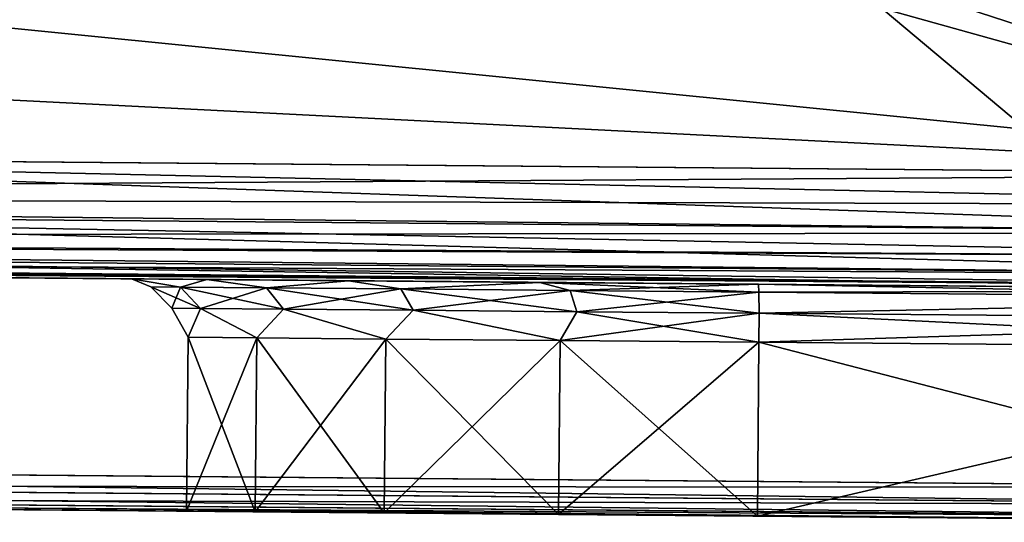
# Model space of a CAD drawing. Header units: millimetres. Extents: x -55 to 150, y -37 to 29.
# Tile 32 of 62: x 87.64 to 96.13, y -12.31 to -7.98. Entities that reach past the tile are written whole.
import ezdxf

# ---------------------------------------------------------------- set-up
doc = ezdxf.new("R2010")
doc.units = ezdxf.units.MM
doc.header["$LTSCALE"] = 81.481481
for name, color, linetype in [('125', 7, 'CONTINUOUS'), ('128', 7, 'CONTINUOUS'), ('131', 7, 'CONTINUOUS'), ('136', 7, 'CONTINUOUS'), ('175', 7, 'CONTINUOUS'), ('176', 7, 'CONTINUOUS'), ('177', 7, 'CONTINUOUS'), ('180', 7, 'CONTINUOUS'), ('181', 7, 'CONTINUOUS'), ('182', 7, 'CONTINUOUS'), ('69', 7, 'CONTINUOUS'), ('72', 7, 'CONTINUOUS'), ('73', 7, 'CONTINUOUS'), ('84', 7, 'CONTINUOUS'), ('85', 7, 'CONTINUOUS'), ('86', 7, 'CONTINUOUS')]:
    doc.layers.add(name, color=color, linetype=linetype)

msp = doc.modelspace()

# ---------------------------------------------------------------- linework, layer by layer
at = {"layer": '125', "color": 250, "linetype": 'Continuous', "true_color": 0x2f3335}
for points in [[(100, -12.0142, 13), (81.0782, -11.8491, 12.8349), (81.0773, -11.999, 12.7947), (100, -12.0142, 13)], [(100, -12.1642, 12.9598), (81.0773, -11.999, 12.7947), (81.0773, -12.1089, 12.6847), (100, -12.1642, 12.9598)], [(100, -12.1642, 12.9598), (100, -12.0142, 13), (81.0773, -11.999, 12.7947), (100, -12.1642, 12.9598)], [(100, -12.274, 12.85), (100, -12.1642, 12.9598), (81.0773, -12.1089, 12.6847), (100, -12.274, 12.85)], [(81.0782, -12.149, 12.5349), (100, -12.274, 12.85), (81.0773, -12.1089, 12.6847), (81.0782, -12.149, 12.5349)], [(81.0782, -12.149, 12.5349), (100, -12.3142, 12.7), (100, -12.274, 12.85), (81.0782, -12.149, 12.5349)]]:
    msp.add_3dface(points, dxfattribs=at)
at = {"layer": '128', "color": 250, "linetype": 'Continuous', "true_color": 0x2f3335}
for points in [[(63.9987, -11.7, -12.6858), (100, -12.1642, -12.9598), (63.9986, -11.85, -12.6456), (63.9987, -11.7, -12.6858)], [(100, -12.0142, -13), (100, -12.1642, -12.9598), (63.9987, -11.7, -12.6858), (100, -12.0142, -13)], [(100, -12.1642, -12.9598), (100, -12.274, -12.85), (63.9986, -11.85, -12.6456), (100, -12.1642, -12.9598)], [(63.9986, -11.85, -12.6456), (100, -12.274, -12.85), (63.9991, -11.9599, -12.5357), (63.9986, -11.85, -12.6456)], [(100, -12.274, -12.85), (100, -12.3142, -12.7), (63.9991, -11.9599, -12.5357), (100, -12.274, -12.85)], [(100, -12.3142, -12.7), (64, -12, -12.3858), (63.9991, -11.9599, -12.5357), (100, -12.3142, -12.7)]]:
    msp.add_3dface(points, dxfattribs=at)
at = {"layer": '131', "color": 250, "linetype": 'Continuous', "true_color": 0x2f3335}
for points in [[(81.0925, -9.6491, 10.701), (81.0957, -9.1492, 10.8349), (100.2215, -9.8153, 10.8683), (81.0925, -9.6491, 10.701)], [(81.0957, -9.1492, 10.8349), (100.2157, -9.316, 11.0018), (100.2192, -9.5746, 10.9678), (81.0957, -9.1492, 10.8349)], [(100.2215, -9.8153, 10.8683), (81.0957, -9.1492, 10.8349), (100.2192, -9.5746, 10.9678), (100.2215, -9.8153, 10.8683)], [(81.0925, -10.0154, 10.3345), (81.0925, -9.6491, 10.701), (100.2215, -10.1808, 10.504), (81.0925, -10.0154, 10.3345)], [(100.2215, -10.1808, 10.504), (81.0925, -9.6491, 10.701), (100.2222, -10.022, 10.7101), (100.2215, -10.1808, 10.504)], [(100.2222, -10.022, 10.7101), (81.0925, -9.6491, 10.701), (100.2215, -9.8153, 10.8683), (100.2222, -10.022, 10.7101)], [(100.2193, -10.2812, 10.2635), (81.0925, -10.0154, 10.3345), (100.2215, -10.1808, 10.504), (100.2193, -10.2812, 10.2635)], [(100.2157, -10.316, 10.0018), (81.0957, -10.1491, 9.835), (81.0925, -10.0154, 10.3345), (100.2157, -10.316, 10.0018)], [(100.2157, -10.316, 10.0018), (81.0925, -10.0154, 10.3345), (100.2193, -10.2812, 10.2635), (100.2157, -10.316, 10.0018)]]:
    msp.add_3dface(points, dxfattribs=at)
at = {"layer": '136', "color": 250, "linetype": 'Continuous', "true_color": 0x2f3335}
for points in [[(100.2157, -9.316, -11.0018), (71.1594, -9.0624, -10.7482), (71.1565, -9.4983, -10.6482), (100.2157, -9.316, -11.0018)], [(100.2157, -9.316, -11.0018), (71.1565, -9.4983, -10.6482), (100.2193, -9.5777, -10.967), (100.2157, -9.316, -11.0018)], [(71.1565, -9.4983, -10.6482), (71.1559, -9.8464, -10.369), (100.2215, -9.8181, -10.8667), (71.1565, -9.4983, -10.6482)], [(100.2193, -9.5777, -10.967), (71.1565, -9.4983, -10.6482), (100.2215, -9.8181, -10.8667), (100.2193, -9.5777, -10.967)], [(100.2215, -9.8181, -10.8667), (71.1559, -9.8464, -10.369), (100.2222, -10.0243, -10.7078), (100.2215, -9.8181, -10.8667)], [(71.1559, -9.8464, -10.369), (71.1559, -9.876, -10.3297), (100.2222, -10.0243, -10.7078), (71.1559, -9.8464, -10.369)], [(100.2222, -10.0243, -10.7078), (71.1559, -9.876, -10.3297), (100.2215, -10.1825, -10.5011), (100.2222, -10.0243, -10.7078)], [(71.1559, -9.876, -10.3297), (71.1571, -10.0129, -10.059), (100.2215, -10.1825, -10.5011), (71.1559, -9.876, -10.3297)], [(100.2215, -10.1825, -10.5011), (71.1571, -10.0129, -10.059), (100.2192, -10.282, -10.2604), (100.2215, -10.1825, -10.5011)], [(71.1571, -10.0129, -10.059), (71.1576, -10.0358, -9.9774), (100.2192, -10.282, -10.2604), (71.1571, -10.0129, -10.059)], [(71.1576, -10.0358, -9.9774), (71.1594, -10.0624, -9.7483), (100.2192, -10.282, -10.2604), (71.1576, -10.0358, -9.9774)], [(71.1594, -10.0624, -9.7483), (100.2157, -10.316, -10.0018), (100.2192, -10.282, -10.2604), (71.1594, -10.0624, -9.7483)]]:
    msp.add_3dface(points, dxfattribs=at)
at = {"layer": '175', "color": 250, "linetype": 'Continuous', "true_color": 0x2f3335}
for points in [[(93.9995, -12.2618, -5.0873), (100, -12.3142, -5.192), (94.0126, -10.7619, -5.0873), (93.9995, -12.2618, -5.0873)], [(94.0126, -10.7619, -5.0873), (100, -12.3142, -5.192), (100.2201, -10.816, -5.1956), (94.0126, -10.7619, -5.0873)]]:
    msp.add_3dface(points, dxfattribs=at)
at = {"layer": '176', "color": 250, "linetype": 'Continuous', "true_color": 0x2f3335}
for points in [[(100.2201, -10.816, 5.1956), (93.9995, -12.2618, 5.0873), (94.0126, -10.7619, 5.0873), (100.2201, -10.816, 5.1956)], [(100, -12.3142, 5.192), (93.9995, -12.2618, 5.0873), (100.2201, -10.816, 5.1956), (100, -12.3142, 5.192)]]:
    msp.add_3dface(points, dxfattribs=at)
at = {"layer": '177', "color": 250, "linetype": 'Continuous', "true_color": 0x2f3335}
for points in [[(89.0891, -10.7189, 0.8738), (89.076, -12.2188, -0.8738), (89.0891, -10.7189, -0.8738), (89.0891, -10.7189, 0.8738)], [(89.076, -12.2188, 0.8738), (89.076, -12.2188, -0.8738), (89.0891, -10.7189, 0.8738), (89.076, -12.2188, 0.8738)], [(89.6804, -10.7241, 2.5183), (89.076, -12.2188, 0.8738), (89.0891, -10.7189, 0.8738), (89.6804, -10.7241, 2.5183)], [(89.076, -12.2188, -0.8738), (89.6673, -12.224, -2.5183), (89.0891, -10.7189, -0.8738), (89.076, -12.2188, -0.8738)], [(89.6673, -12.224, 2.5183), (89.076, -12.2188, 0.8738), (89.6804, -10.7241, 2.5183), (89.6673, -12.224, 2.5183)], [(89.0891, -10.7189, -0.8738), (89.6673, -12.224, -2.5183), (89.6804, -10.7241, -2.5183), (89.0891, -10.7189, -0.8738)], [(89.6673, -12.224, -2.5183), (90.7802, -12.2337, -3.8658), (89.6804, -10.7241, -2.5183), (89.6673, -12.224, -2.5183)], [(90.7933, -10.7338, 3.8658), (89.6673, -12.224, 2.5183), (89.6804, -10.7241, 2.5183), (90.7933, -10.7338, 3.8658)], [(90.7802, -12.2337, 3.8658), (89.6673, -12.224, 2.5183), (90.7933, -10.7338, 3.8658), (90.7802, -12.2337, 3.8658)], [(89.6804, -10.7241, -2.5183), (90.7802, -12.2337, -3.8658), (90.7933, -10.7338, -3.8658), (89.6804, -10.7241, -2.5183)], [(90.7802, -12.2337, -3.8658), (92.2834, -12.2468, -4.7571), (90.7933, -10.7338, -3.8658), (90.7802, -12.2337, -3.8658)], [(92.2965, -10.7469, 4.7571), (90.7802, -12.2337, 3.8658), (90.7933, -10.7338, 3.8658), (92.2965, -10.7469, 4.7571)], [(92.2834, -12.2468, 4.7571), (90.7802, -12.2337, 3.8658), (92.2965, -10.7469, 4.7571), (92.2834, -12.2468, 4.7571)], [(90.7933, -10.7338, -3.8658), (92.2834, -12.2468, -4.7571), (92.2965, -10.7469, -4.7571), (90.7933, -10.7338, -3.8658)], [(92.2834, -12.2468, -4.7571), (93.9995, -12.2618, -5.0873), (92.2965, -10.7469, -4.7571), (92.2834, -12.2468, -4.7571)], [(94.0126, -10.7619, 5.0873), (92.2834, -12.2468, 4.7571), (92.2965, -10.7469, 4.7571), (94.0126, -10.7619, 5.0873)], [(93.9995, -12.2618, 5.0873), (92.2834, -12.2468, 4.7571), (94.0126, -10.7619, 5.0873), (93.9995, -12.2618, 5.0873)], [(93.9995, -12.2618, -5.0873), (94.0126, -10.7619, -5.0873), (92.2965, -10.7469, -4.7571), (93.9995, -12.2618, -5.0873)]]:
    msp.add_3dface(points, dxfattribs=at)
at = {"layer": '180', "color": 250, "linetype": 'Continuous', "true_color": 0x2f3335}
for points in [[(100.2157, -10.316, -5.6955), (94.0082, -10.2618, -5.5872), (94.012, -10.3287, -5.3375), (100.2157, -10.316, -5.6955)], [(100.2195, -10.383, -5.4456), (100.2157, -10.316, -5.6955), (94.012, -10.3287, -5.3375), (100.2195, -10.383, -5.4456)], [(94.0136, -10.5119, -5.1542), (100.2195, -10.383, -5.4456), (94.012, -10.3287, -5.3375), (94.0136, -10.5119, -5.1542)], [(100.2211, -10.5663, -5.2625), (100.2195, -10.383, -5.4456), (94.0136, -10.5119, -5.1542), (100.2211, -10.5663, -5.2625)], [(94.0126, -10.7619, -5.0873), (100.2211, -10.5663, -5.2625), (94.0136, -10.5119, -5.1542), (94.0126, -10.7619, -5.0873)], [(94.0126, -10.7619, -5.0873), (100.2201, -10.816, -5.1956), (100.2211, -10.5663, -5.2625), (94.0126, -10.7619, -5.0873)]]:
    msp.add_3dface(points, dxfattribs=at)
at = {"layer": '181', "color": 250, "linetype": 'Continuous', "true_color": 0x2f3335}
for points in [[(89.0226, -10.2852, -1.6319), (88.6009, -10.2146, -0.9597), (88.7671, -10.2829), (89.0226, -10.2852, -1.6319)], [(88.6009, -10.2146, -0.9597), (88.6009, -10.2146, 0.9597), (88.7671, -10.2829), (88.6009, -10.2146, -0.9597)], [(89.2504, -10.2203, -2.7659), (88.6009, -10.2146, -0.9597), (89.0226, -10.2852, -1.6319), (89.2504, -10.2203, -2.7659)], [(88.6009, -10.2146, 0.9597), (89.2504, -10.2203, 2.7659), (89.0226, -10.2852, 1.6319), (88.6009, -10.2146, 0.9597)], [(88.7671, -10.2829), (88.6009, -10.2146, 0.9597), (89.0226, -10.2852, 1.6319), (88.7671, -10.2829)], [(89.7648, -10.2916, -3.1075), (89.2504, -10.2203, -2.7659), (89.0226, -10.2852, -1.6319), (89.7648, -10.2916, -3.1075)], [(89.0226, -10.2852, 1.6319), (89.2504, -10.2203, 2.7659), (89.7648, -10.2916, 3.1075), (89.0226, -10.2852, 1.6319)], [(90.4728, -10.2309, -4.2458), (89.2504, -10.2203, -2.7659), (89.7648, -10.2916, -3.1075), (90.4728, -10.2309, -4.2458)], [(89.2504, -10.2203, 2.7659), (90.4728, -10.2309, 4.2458), (89.7648, -10.2916, 3.1075), (89.2504, -10.2203, 2.7659)], [(90.9224, -10.3017, -4.2857), (90.4728, -10.2309, -4.2458), (89.7648, -10.2916, -3.1075), (90.9224, -10.3017, -4.2857)], [(89.7648, -10.2916, 3.1075), (90.4728, -10.2309, 4.2458), (90.9224, -10.3017, 4.2857), (89.7648, -10.2916, 3.1075)], [(92.1237, -10.2454, -5.2247), (90.4728, -10.2309, -4.2458), (90.9224, -10.3017, -4.2857), (92.1237, -10.2454, -5.2247)], [(90.4728, -10.2309, 4.2458), (92.1237, -10.2454, 5.2247), (90.9224, -10.3017, 4.2857), (90.4728, -10.2309, 4.2458)], [(92.3849, -10.3145, -5.0535), (92.1237, -10.2454, -5.2247), (90.9224, -10.3017, -4.2857), (92.3849, -10.3145, -5.0535)], [(90.9224, -10.3017, 4.2857), (92.1237, -10.2454, 5.2247), (92.3849, -10.3145, 5.0535), (90.9224, -10.3017, 4.2857)], [(94.0082, -10.2618, -5.5872), (92.1237, -10.2454, -5.2247), (94.012, -10.3287, -5.3375), (94.0082, -10.2618, -5.5872)], [(94.012, -10.3287, -5.3375), (92.1237, -10.2454, -5.2247), (92.3849, -10.3145, -5.0535), (94.012, -10.3287, -5.3375)], [(92.1237, -10.2454, 5.2247), (94.0082, -10.2618, 5.5872), (92.3849, -10.3145, 5.0535), (92.1237, -10.2454, 5.2247)], [(92.3849, -10.3145, 5.0535), (94.0082, -10.2618, 5.5872), (94.012, -10.3287, 5.3375), (92.3849, -10.3145, 5.0535)], [(89.0226, -10.2852, -1.6319), (88.7671, -10.2829), (89.1955, -10.4698, -1.5759), (89.0226, -10.2852, -1.6319)], [(88.7671, -10.2829), (89.0226, -10.2852, 1.6319), (88.9487, -10.4677), (88.7671, -10.2829)], [(89.1955, -10.4698, -1.5759), (88.7671, -10.2829), (88.9487, -10.4677), (89.1955, -10.4698, -1.5759)], [(88.9487, -10.4677), (89.0226, -10.2852, 1.6319), (89.1955, -10.4698, 1.5759), (88.9487, -10.4677)], [(89.7648, -10.2916, -3.1075), (89.0226, -10.2852, -1.6319), (89.9121, -10.4761, -3.0009), (89.7648, -10.2916, -3.1075)], [(89.9121, -10.4761, -3.0009), (89.0226, -10.2852, -1.6319), (89.1955, -10.4698, -1.5759), (89.9121, -10.4761, -3.0009)], [(89.0226, -10.2852, 1.6319), (89.7648, -10.2916, 3.1075), (89.1955, -10.4698, 1.5759), (89.0226, -10.2852, 1.6319)], [(89.1955, -10.4698, 1.5759), (89.7648, -10.2916, 3.1075), (89.9121, -10.4761, 3.0009), (89.1955, -10.4698, 1.5759)], [(91.0301, -10.4858, -4.1385), (89.7648, -10.2916, -3.1075), (89.9121, -10.4761, -3.0009), (91.0301, -10.4858, -4.1385)], [(89.7648, -10.2916, 3.1075), (90.9224, -10.3017, 4.2857), (89.9121, -10.4761, 3.0009), (89.7648, -10.2916, 3.1075)], [(90.9224, -10.3017, -4.2857), (89.7648, -10.2916, -3.1075), (91.0301, -10.4858, -4.1385), (90.9224, -10.3017, -4.2857)], [(89.9121, -10.4761, 3.0009), (90.9224, -10.3017, 4.2857), (91.0301, -10.4858, 4.1385), (89.9121, -10.4761, 3.0009)], [(92.4423, -10.4981, -4.88), (90.9224, -10.3017, -4.2857), (91.0301, -10.4858, -4.1385), (92.4423, -10.4981, -4.88)], [(90.9224, -10.3017, 4.2857), (92.3849, -10.3145, 5.0535), (91.0301, -10.4858, 4.1385), (90.9224, -10.3017, 4.2857)], [(92.3849, -10.3145, -5.0535), (90.9224, -10.3017, -4.2857), (92.4423, -10.4981, -4.88), (92.3849, -10.3145, -5.0535)], [(91.0301, -10.4858, 4.1385), (92.3849, -10.3145, 5.0535), (92.4423, -10.4981, 4.88), (91.0301, -10.4858, 4.1385)], [(92.3849, -10.3145, 5.0535), (94.012, -10.3287, 5.3375), (92.4423, -10.4981, 4.88), (92.3849, -10.3145, 5.0535)], [(94.0136, -10.5119, -5.1542), (92.3849, -10.3145, -5.0535), (92.4423, -10.4981, -4.88), (94.0136, -10.5119, -5.1542)], [(94.0136, -10.5119, -5.1542), (94.012, -10.3287, -5.3375), (92.3849, -10.3145, -5.0535), (94.0136, -10.5119, -5.1542)], [(92.4423, -10.4981, 4.88), (94.012, -10.3287, 5.3375), (94.0136, -10.5119, 5.1542), (92.4423, -10.4981, 4.88)], [(89.0891, -10.7189, 0.8738), (88.9487, -10.4677), (89.1955, -10.4698, 1.5759), (89.0891, -10.7189, 0.8738)], [(89.0891, -10.7189, 0.8738), (89.0891, -10.7189, -0.8738), (88.9487, -10.4677), (89.0891, -10.7189, 0.8738)], [(89.0891, -10.7189, -0.8738), (89.1955, -10.4698, -1.5759), (88.9487, -10.4677), (89.0891, -10.7189, -0.8738)], [(89.6804, -10.7241, 2.5183), (89.0891, -10.7189, 0.8738), (89.1955, -10.4698, 1.5759), (89.6804, -10.7241, 2.5183)], [(89.0891, -10.7189, -0.8738), (89.6804, -10.7241, -2.5183), (89.1955, -10.4698, -1.5759), (89.0891, -10.7189, -0.8738)], [(89.6804, -10.7241, 2.5183), (89.1955, -10.4698, 1.5759), (89.9121, -10.4761, 3.0009), (89.6804, -10.7241, 2.5183)], [(89.6804, -10.7241, -2.5183), (89.9121, -10.4761, -3.0009), (89.1955, -10.4698, -1.5759), (89.6804, -10.7241, -2.5183)], [(90.7933, -10.7338, 3.8658), (89.6804, -10.7241, 2.5183), (89.9121, -10.4761, 3.0009), (90.7933, -10.7338, 3.8658)], [(89.6804, -10.7241, -2.5183), (90.7933, -10.7338, -3.8658), (89.9121, -10.4761, -3.0009), (89.6804, -10.7241, -2.5183)], [(90.7933, -10.7338, 3.8658), (89.9121, -10.4761, 3.0009), (91.0301, -10.4858, 4.1385), (90.7933, -10.7338, 3.8658)], [(90.7933, -10.7338, -3.8658), (91.0301, -10.4858, -4.1385), (89.9121, -10.4761, -3.0009), (90.7933, -10.7338, -3.8658)], [(90.7933, -10.7338, -3.8658), (92.2965, -10.7469, -4.7571), (91.0301, -10.4858, -4.1385), (90.7933, -10.7338, -3.8658)], [(92.2965, -10.7469, 4.7571), (90.7933, -10.7338, 3.8658), (91.0301, -10.4858, 4.1385), (92.2965, -10.7469, 4.7571)], [(92.2965, -10.7469, 4.7571), (91.0301, -10.4858, 4.1385), (92.4423, -10.4981, 4.88), (92.2965, -10.7469, 4.7571)], [(92.2965, -10.7469, -4.7571), (92.4423, -10.4981, -4.88), (91.0301, -10.4858, -4.1385), (92.2965, -10.7469, -4.7571)], [(92.2965, -10.7469, 4.7571), (92.4423, -10.4981, 4.88), (94.0136, -10.5119, 5.1542), (92.2965, -10.7469, 4.7571)], [(92.2965, -10.7469, -4.7571), (94.0126, -10.7619, -5.0873), (92.4423, -10.4981, -4.88), (92.2965, -10.7469, -4.7571)], [(94.0126, -10.7619, 5.0873), (92.2965, -10.7469, 4.7571), (94.0136, -10.5119, 5.1542), (94.0126, -10.7619, 5.0873)], [(94.0126, -10.7619, -5.0873), (94.0136, -10.5119, -5.1542), (92.4423, -10.4981, -4.88), (94.0126, -10.7619, -5.0873)]]:
    msp.add_3dface(points, dxfattribs=at)
at = {"layer": '182', "color": 250, "linetype": 'Continuous', "true_color": 0x2f3335}
for points in [[(94.0082, -10.2618, 5.5872), (100.2157, -10.316, 5.6955), (100.2195, -10.383, 5.4456), (94.0082, -10.2618, 5.5872)], [(94.012, -10.3287, 5.3375), (94.0082, -10.2618, 5.5872), (100.2195, -10.383, 5.4456), (94.012, -10.3287, 5.3375)], [(94.0136, -10.5119, 5.1542), (94.012, -10.3287, 5.3375), (100.2195, -10.383, 5.4456), (94.0136, -10.5119, 5.1542)], [(100.2211, -10.5663, 5.2625), (94.0136, -10.5119, 5.1542), (100.2195, -10.383, 5.4456), (100.2211, -10.5663, 5.2625)], [(100.2201, -10.816, 5.1956), (94.0126, -10.7619, 5.0873), (94.0136, -10.5119, 5.1542), (100.2201, -10.816, 5.1956)], [(100.2201, -10.816, 5.1956), (94.0136, -10.5119, 5.1542), (100.2211, -10.5663, 5.2625), (100.2201, -10.816, 5.1956)]]:
    msp.add_3dface(points, dxfattribs=at)
at = {"layer": '69', "color": 250, "linetype": 'Continuous', "true_color": 0x2f3335}
for points in [[(64, -12, -12.3858), (100, -12.3142, -12.7), (64, -12, -0.8), (64, -12, -12.3858)], [(64, -12, -0.8), (100, -12.3142, -12.7), (72.9952, -12.0785, -0.8), (64, -12, -0.8)], [(72.9952, -12.0785, -0.8), (100, -12.3142, -12.7), (72.9987, -12.0785, -0.8), (72.9952, -12.0785, -0.8)], [(72.9987, -12.0785, -0.8), (100, -12.3142, -12.7), (73.0022, -12.0786, -0.8), (72.9987, -12.0785, -0.8)], [(73.0022, -12.0786, -0.8), (100, -12.3142, -12.7), (81.0782, -12.149, -0.7295), (73.0022, -12.0786, -0.8)], [(81.0782, -12.149, 12.5349), (100, -12.3142, 5.192), (100, -12.3142, 12.7), (81.0782, -12.149, 12.5349)], [(93.9995, -12.2618, 5.0873), (100, -12.3142, 5.192), (81.0782, -12.149, 12.5349), (93.9995, -12.2618, 5.0873)], [(100, -12.3142, -12.7), (90.7802, -12.2337, -3.8658), (81.0782, -12.149, -0.7295), (100, -12.3142, -12.7)], [(81.0782, -12.149, -0.7295), (89.6673, -12.224, -2.5183), (81.0782, -12.149, 12.5349), (81.0782, -12.149, -0.7295)], [(90.7802, -12.2337, -3.8658), (89.6673, -12.224, -2.5183), (81.0782, -12.149, -0.7295), (90.7802, -12.2337, -3.8658)], [(89.6673, -12.224, -2.5183), (89.076, -12.2188, -0.8738), (81.0782, -12.149, 12.5349), (89.6673, -12.224, -2.5183)], [(89.076, -12.2188, -0.8738), (89.076, -12.2188, 0.8738), (81.0782, -12.149, 12.5349), (89.076, -12.2188, -0.8738)], [(90.7802, -12.2337, 3.8658), (92.2834, -12.2468, 4.7571), (81.0782, -12.149, 12.5349), (90.7802, -12.2337, 3.8658)], [(89.076, -12.2188, 0.8738), (89.6673, -12.224, 2.5183), (81.0782, -12.149, 12.5349), (89.076, -12.2188, 0.8738)], [(92.2834, -12.2468, 4.7571), (93.9995, -12.2618, 5.0873), (81.0782, -12.149, 12.5349), (92.2834, -12.2468, 4.7571)], [(89.6673, -12.224, 2.5183), (90.7802, -12.2337, 3.8658), (81.0782, -12.149, 12.5349), (89.6673, -12.224, 2.5183)], [(92.2834, -12.2468, -4.7571), (90.7802, -12.2337, -3.8658), (100, -12.3142, -12.7), (92.2834, -12.2468, -4.7571)], [(93.9995, -12.2618, -5.0873), (92.2834, -12.2468, -4.7571), (100, -12.3142, -12.7), (93.9995, -12.2618, -5.0873)], [(100, -12.3142, -5.192), (93.9995, -12.2618, -5.0873), (100, -12.3142, -12.7), (100, -12.3142, -5.192)]]:
    msp.add_3dface(points, dxfattribs=at)
at = {"layer": '72', "color": 250, "linetype": 'Continuous', "true_color": 0x2f3335}
for points in [[(100, 4.0142, -13), (100, -12.0142, -13), (63.9987, -11.7, -12.6858), (100, 4.0142, -13)], [(68.8026, -7.2346, -12.7277), (100, 4.0142, -13), (63.9987, -11.7, -12.6858), (68.8026, -7.2346, -12.7277)]]:
    msp.add_3dface(points, dxfattribs=at)
at = {"layer": '73', "color": 250, "linetype": 'Continuous', "true_color": 0x2f3335}
for points in [[(100, -12.0142, 13), (100, 4.0142, 13), (81.0782, 3.8491, 12.8349), (100, -12.0142, 13)], [(100, -12.0142, 13), (81.0782, 3.8491, 12.8349), (81.0782, -11.8491, 12.8349), (100, -12.0142, 13)]]:
    msp.add_3dface(points, dxfattribs=at)
at = {"layer": '84', "color": 250, "linetype": 'Continuous', "true_color": 0x2f3335}
for points in [[(100.2157, -10.316, -10.0018), (71.1594, -10.0624, -9.7483), (100.2157, -10.316, -5.6955), (100.2157, -10.316, -10.0018)], [(100.2157, -10.316, -5.6955), (71.1594, -10.0624, -9.7483), (94.0082, -10.2618, -5.5872), (100.2157, -10.316, -5.6955)], [(94.0082, -10.2618, -5.5872), (71.1594, -10.0624, -9.7483), (92.1237, -10.2454, -5.2247), (94.0082, -10.2618, -5.5872)], [(92.1237, -10.2454, -5.2247), (71.1594, -10.0624, -9.7483), (90.4728, -10.2309, -4.2458), (92.1237, -10.2454, -5.2247)], [(90.4728, -10.2309, -4.2458), (71.1594, -10.0624, -9.7483), (89.2504, -10.2203, -2.7659), (90.4728, -10.2309, -4.2458)], [(89.2504, -10.2203, -2.7659), (71.1594, -10.0624, -9.7483), (88.6009, -10.2146, -0.9597), (89.2504, -10.2203, -2.7659)], [(88.6009, -10.2146, -0.9597), (71.1594, -10.0624, -9.7483), (88.6009, -10.2146, 0.9597), (88.6009, -10.2146, -0.9597)], [(88.6009, -10.2146, 0.9597), (71.1594, -10.0624, -9.7483), (81.0957, -10.1491, -3.4294), (88.6009, -10.2146, 0.9597)], [(89.2504, -10.2203, 2.7659), (88.6009, -10.2146, 0.9597), (81.0957, -10.1491, -3.4294), (89.2504, -10.2203, 2.7659)], [(90.4728, -10.2309, 4.2458), (89.2504, -10.2203, 2.7659), (81.0957, -10.1491, -3.4294), (90.4728, -10.2309, 4.2458)], [(92.1237, -10.2454, 5.2247), (90.4728, -10.2309, 4.2458), (81.0957, -10.1491, 9.835), (92.1237, -10.2454, 5.2247)], [(81.0957, -10.1491, 9.835), (90.4728, -10.2309, 4.2458), (81.0957, -10.1491, -3.4294), (81.0957, -10.1491, 9.835)], [(100.2157, -10.316, 10.0018), (92.1237, -10.2454, 5.2247), (81.0957, -10.1491, 9.835), (100.2157, -10.316, 10.0018)], [(94.0082, -10.2618, 5.5872), (92.1237, -10.2454, 5.2247), (100.2157, -10.316, 10.0018), (94.0082, -10.2618, 5.5872)], [(100.2157, -10.316, 5.6955), (94.0082, -10.2618, 5.5872), (100.2157, -10.316, 10.0018), (100.2157, -10.316, 5.6955)]]:
    msp.add_3dface(points, dxfattribs=at)
at = {"layer": '85', "color": 250, "linetype": 'Continuous', "true_color": 0x2f3335}
for points in [[(71.1594, 1.0624, -10.7482), (100.2157, -9.316, -11.0018), (100.2157, 1.316, -11.0018), (71.1594, 1.0624, -10.7482)], [(71.8882, -0.1211, -10.7546), (100.2157, -9.316, -11.0018), (71.1594, 1.0624, -10.7482), (71.8882, -0.1211, -10.7546)], [(72.1424, -1.4875, -10.7568), (100.2157, -9.316, -11.0018), (71.8882, -0.1211, -10.7546), (72.1424, -1.4875, -10.7568)], [(72.1424, -6.5125, -10.7568), (100.2157, -9.316, -11.0018), (72.1424, -1.4875, -10.7568), (72.1424, -6.5125, -10.7568)], [(71.8882, -7.8789, -10.7546), (100.2157, -9.316, -11.0018), (72.1424, -6.5125, -10.7568), (71.8882, -7.8789, -10.7546)], [(71.1594, -9.0624, -10.7482), (100.2157, -9.316, -11.0018), (71.8882, -7.8789, -10.7546), (71.1594, -9.0624, -10.7482)]]:
    msp.add_3dface(points, dxfattribs=at)
at = {"layer": '86', "color": 250, "linetype": 'Continuous', "true_color": 0x2f3335}
for points in [[(81.0957, -9.1492, 10.8349), (100.2157, 1.316, 11.0018), (100.2157, -9.316, 11.0018), (81.0957, -9.1492, 10.8349)], [(81.0957, 1.1492, 10.8349), (100.2157, 1.316, 11.0018), (81.0957, -9.1492, 10.8349), (81.0957, 1.1492, 10.8349)]]:
    msp.add_3dface(points, dxfattribs=at)

doc.saveas('drawing.dxf')
